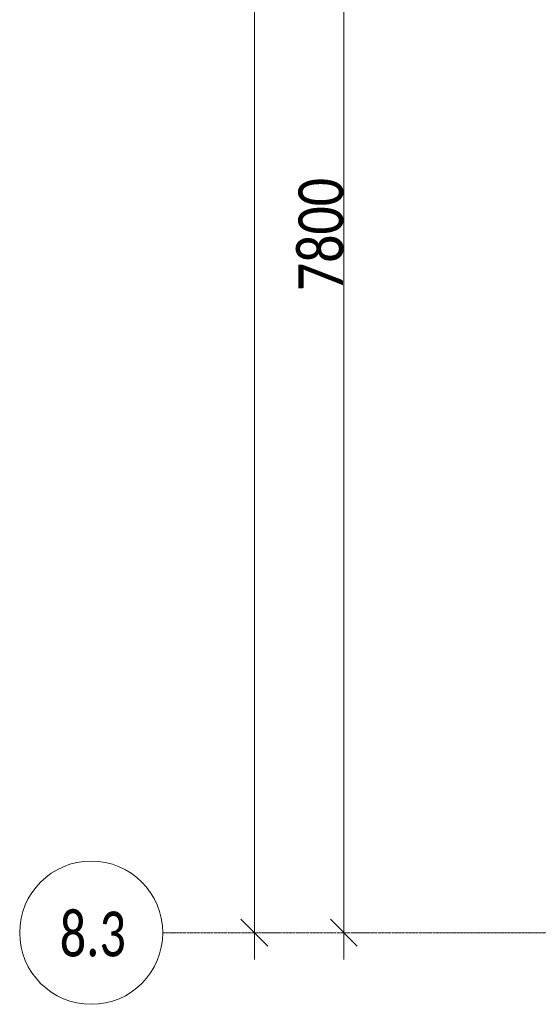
# Model space of a CAD drawing. Header units: millimetres. Extents: x -521669 to 178656, y -69521 to 500758.
# Tile 63 of 256: x -196097 to -193197, y 459013 to 464513. Entities that reach past the tile are written whole.
import ezdxf

# ---------------------------------------------------------------- set-up
doc = ezdxf.new("R2010")
doc.units = ezdxf.units.MM
doc.linetypes.add('-D1d1-15x02', pattern=[19, 15, -2, 0, -2])
doc.layers.get('Defpoints').update_dxf_attribs({"color": 31})
for name, color, linetype, lineweight in [('A-ANNO-DIMS', 8, 'Continuous', 5), ('S-GRID', 7, 'Continuous', 5), ('S-GRID-IDEN', 7, 'Continuous', 5)]:
    doc.layers.add(name, color=color, linetype=linetype, lineweight=lineweight)
doc.styles.add('Calibri Light', font='calibril.ttf', dxfattribs={"width": 0.8, "height": 250})
doc.styles.add('Calibri Light_2', font='calibril.ttf', dxfattribs={"width": 0.75, "height": 250})
doc.dimstyles.new('2_5', dxfattribs={"dimscale": 304.8, "dimtxt": 294.337106, "dimasz": 0.492126, "dimexe": 0.492126, "dimexo": 0.492126, "dimgap": 0, "dimtad": 1, "dimdec": 0, "dimrnd": 5, "dimdsep": 46, "dimtxsty": 'Calibri Light', "dimblk1": 'OBLIQUE', "dimblk2": 'OBLIQUE', "dimsah": 1, "dimcen": 0.09, "dimdle": 0.492126, "dimazin": 0, "dimtfac": 1, "dimtdec": 4, "dimtix": 1, "dimtmove": 0, "dimatfit": 3, "dimfxl": 1, "dimtvp": 1, "dimtolj": 1, "dimtzin": 0, "dimlwd": 5, "dimlwe": 5, "dimarcsym": 2})

# ---------------------------------------------------------------- blocks, each defined once
blk = doc.blocks.new('Ось сетки - 8D-802830-50_AS_M_L34')
at = {"layer": 'S-GRID-IDEN'}
blk.add_circle((0, 0), 4, dxfattribs=at)
blk = doc.blocks.new('_Oblique')
at = {"color": 0, "linetype": 'ByBlock', "lineweight": -2}
blk.add_line((-0.5, -0.5), (0.5, 0.5), dxfattribs=at)
blk = doc.blocks.new('*D12408')
at = {"layer": 'A-ANNO-DIMS', "color": 0, "lineweight": 5, "transparency": 16777216}
for p, q in [((-194284.8, 459263.3), (-194284.8, 467363.3)), ((-194240.9, 467213.3), (-194134.8, 467213.3)), ((-194240.9, 459413.3), (-194134.8, 459413.3))]:
    blk.add_line(p, q, dxfattribs=at)
at = {"layer": 'Defpoints', "color": 0, "transparency": 16777216}
for p in [(-194390.9, 467213.3), (-194284.8, 467213.3), (-194390.9, 459413.3)]:
    blk.add_point(p, dxfattribs=at)
at = {"layer": 'A-ANNO-DIMS', "color": 0, "lineweight": 5, "transparency": 16777216, "xscale": 150, "yscale": 150, "zscale": 150}
for p, rotation in [((-194284.8, 467213.3), 90), ((-194284.8, 459413.3), 270)]:
    blk.add_blockref('_Oblique', p, dxfattribs=dict(at, rotation=rotation))
at = {"layer": 'A-ANNO-DIMS', "color": 0, "transparency": 16777216, "insert": (-194412.5, 463313.3), "char_height": 250, "width": 799.053, "attachment_point": 5, "rotation": 90, "style": 'Calibri Light'}
blk.add_mtext('\\A1;7800', dxfattribs=at)
blk = doc.blocks.new('*D12415')
at = {"layer": 'A-ANNO-DIMS', "color": 0, "lineweight": 5, "transparency": 16777216}
for p, q in [((-194784.8, 459263.3), (-194784.8, 488763.3)), ((-194740.9, 488613.3), (-194634.8, 488613.3)), ((-194740.9, 459413.3), (-194634.8, 459413.3))]:
    blk.add_line(p, q, dxfattribs=at)
at = {"layer": 'Defpoints', "color": 0, "transparency": 16777216}
for p in [(-194890.9, 488613.3), (-194784.8, 488613.3), (-194890.9, 459413.3)]:
    blk.add_point(p, dxfattribs=at)
at = {"layer": 'A-ANNO-DIMS', "color": 0, "lineweight": 5, "transparency": 16777216, "xscale": 150, "yscale": 150, "zscale": 150}
for p, rotation in [((-194784.8, 488613.3), 90), ((-194784.8, 459413.3), 270)]:
    blk.add_blockref('_Oblique', p, dxfattribs=dict(at, rotation=rotation))
at = {"layer": 'A-ANNO-DIMS', "color": 0, "transparency": 16777216, "insert": (-194912.5, 474013.3), "char_height": 250, "width": 978.55, "attachment_point": 5, "rotation": 90, "style": 'Calibri Light'}
blk.add_mtext('\\A1;29200', dxfattribs=at)

msp = doc.modelspace()

# ---------------------------------------------------------------- linework, layer by layer
at = {"layer": 'S-GRID', "linetype": '-D1d1-15x02'}
msp.add_line((-195297, 459413.3), (-153546.3, 459413.3), dxfattribs=at)

# ---------------------------------------------------------------- block references
at = {"layer": 'S-GRID-IDEN', "xscale": 99.99999999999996, "yscale": 99.99999999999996, "zscale": 99.99999999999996, "rotation": 270}
msp.add_blockref('Ось сетки - 8D-802830-50_AS_M_L34', (-195697, 459413.3), dxfattribs=at)

# ---------------------------------------------------------------- texts
at = {"layer": 'S-GRID-IDEN', "insert": (-195873.2, 459531), "char_height": 250, "width": 415.274, "attachment_point": 1, "style": 'Calibri Light_2'}
msp.add_mtext('8.3', dxfattribs=at)

# ---------------------------------------------------------------- dimensions: what is measured, and where the dimension line sits
at = {"layer": 'A-ANNO-DIMS'}
for base, p1, p2, override, picture, middle in [((-194784.8, 488613.3), (-194890.9, 459413.3), (-194890.9, 488613.3), {"dimpost": '<>', "dimfxl": 29200}, '*D12415', (-194912.5, 474013.3)), ((-194284.8, 467213.3), (-194390.9, 459413.3), (-194390.9, 467213.3), {"dimpost": '<>', "dimfxl": 7800}, '*D12408', (-194412.5, 463313.3))]:
    dim = msp.add_linear_dim(base=base, p1=p1, p2=p2, angle=90, dimstyle='2_5', override=override, dxfattribs=at)
    dim.commit()
    dim.dimension.update_dxf_attribs({"geometry": picture, "text_midpoint": middle})

doc.saveas('drawing.dxf')
